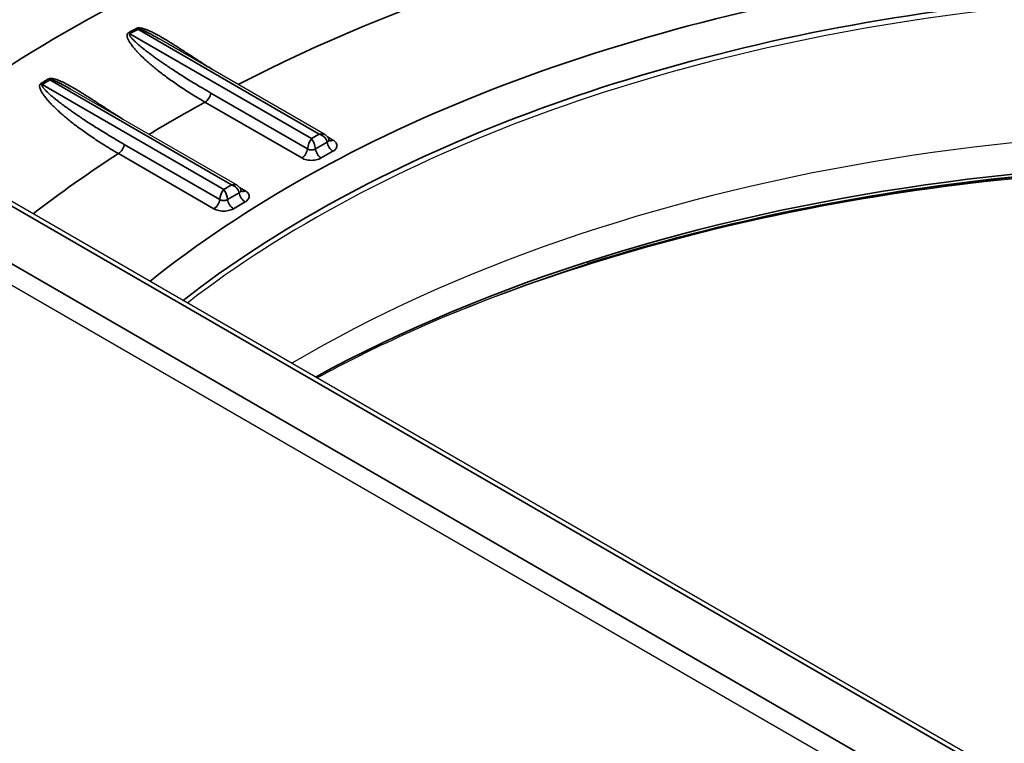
# Model space of a CAD drawing. Header units: millimetres. Extents: x -6858 to 6858, y -375 to 4365.
# Tile 17 of 97: x 2369 to 2386, y 1166 to 1179. Entities that reach past the tile are written whole.
import ezdxf

# ---------------------------------------------------------------- set-up
doc = ezdxf.new("R2010")
doc.units = ezdxf.units.MM
doc.header["$LTSCALE"] = 15
doc.layers.add('_Sichtbarkanten', color=7, linetype='Continuous', lineweight=25)
doc.layers.add('Sichtbar schmal (ISO)', color=7, linetype='Continuous', lineweight=35)

msp = doc.modelspace()

# ---------------------------------------------------------------- linework, layer by layer
at = {"layer": '_Sichtbarkanten'}
for p, q in [((2574.661, 1056.602), (2187.667, 1280.033)), ((2573.086, 1056.014), (2186.511, 1279.203)), ((2374.034, 1176.859), (2371.075, 1178.567)), ((2372.465, 1175.953), (2369.489, 1177.672))]:
    msp.add_line(p, q, dxfattribs=at)
for centre, major_axis, start_param, end_param in [((2390.582, 1165.649), (23.728, 0), 1.772575, 2.499583), ((2390.582, 1163.074), (24.004, 0), 1.348928, 2.366107)]:
    msp.add_ellipse(centre, major_axis=major_axis, ratio=0.57735, start_param=start_param, end_param=end_param, dxfattribs=at)
for points, knots in [([(2374.034, 1176.859), (2374.049, 1176.85), (2374.063, 1176.838), (2374.085, 1176.812), (2374.093, 1176.797), (2374.1, 1176.778), (2374.101, 1176.774), (2374.102, 1176.77)], [0, 0, 0, 0, 0.01085617, 0.01085617, 0.02063664, 0.02063664, 0.02316378, 0.02316378, 0.02316378, 0.02316378]), ([(2374.102, 1176.77), (2374.103, 1176.764), (2374.105, 1176.76), (2374.108, 1176.753), (2374.11, 1176.751), (2374.111, 1176.75), (2374.111, 1176.749), (2374.111, 1176.749)], [0, 0, 0, 0, 0.0070764, 0.0070764, 0.01293519, 0.01293519, 0.01576995, 0.01576995, 0.01576995, 0.01576995]), ([(2373.892, 1172.516), (2374.39, 1172.786), (2374.909, 1173.044), (2377.472, 1174.214), (2379.76, 1174.953), (2384.628, 1175.98), (2387.207, 1176.269), (2392.316, 1176.363), (2394.843, 1176.184), (2397.262, 1175.786)], [3.173863, 3.173863, 3.173863, 3.173863, 3.258118, 3.258118, 3.576411, 3.576411, 3.895004, 3.895004, 4.203953, 4.203953, 4.203953, 4.203953]), ([(2376.331, 1173.675), (2378.286, 1174.472), (2380.443, 1175.105), (2385.206, 1176.029), (2387.833, 1176.281), (2392.781, 1176.295), (2395.102, 1176.112), (2397.333, 1175.746)], [3.3116229, 3.3116229, 3.3116229, 3.3116229, 3.6026801, 3.6026801, 3.9221307, 3.9221307, 4.2038958, 4.2038958, 4.2038958, 4.2038958]), ([(2372.465, 1175.953), (2372.481, 1175.944), (2372.495, 1175.933), (2372.517, 1175.906), (2372.525, 1175.892), (2372.531, 1175.873), (2372.532, 1175.869), (2372.533, 1175.864)], [0, 0, 0, 0, 0.01085617, 0.01085617, 0.02063664, 0.02063664, 0.02316378, 0.02316378, 0.02316378, 0.02316378]), ([(2372.533, 1175.864), (2372.534, 1175.859), (2372.536, 1175.854), (2372.54, 1175.848), (2372.541, 1175.845), (2372.542, 1175.844), (2372.543, 1175.844), (2372.543, 1175.844)], [0, 0, 0, 0, 0.0070764, 0.0070764, 0.01293519, 0.01293519, 0.01576995, 0.01576995, 0.01576995, 0.01576995])]:
    msp.add_open_spline(points, degree=3, knots=knots, dxfattribs=at)
at = {"layer": 'Sichtbar schmal (ISO)'}
for p, q in [((2574.536, 1056.59), (2187.542, 1280.021)), ((2186.646, 1279.51), (2573.652, 1056.072)), ((2370.548, 1178.66), (2373.795, 1176.786)), ((2373.934, 1176.866), (2370.692, 1178.738)), ((2368.984, 1177.752), (2372.226, 1175.88)), ((2372.365, 1175.96), (2369.118, 1177.835)), ((2371.997, 1177.601), (2373.725, 1176.603)), ((2371.892, 1177.439), (2373.62, 1176.441)), ((2373.795, 1176.786), (2373.934, 1176.866)), ((2370.451, 1176.682), (2372.157, 1175.698)), ((2373.865, 1176.603), (2374.073, 1176.724)), ((2374.178, 1176.762), (2374.079, 1176.82)), ((2370.346, 1176.52), (2372.052, 1175.535)), ((2373.969, 1176.441), (2374.178, 1176.561)), ((2372.226, 1175.88), (2372.365, 1175.96)), ((2372.296, 1175.698), (2372.505, 1175.818)), ((2372.609, 1175.857), (2372.51, 1175.914)), ((2372.401, 1175.535), (2372.609, 1175.656))]:
    msp.add_line(p, q, dxfattribs=at)
for centre, major_axis, ratio, start_param, end_param in [((2390.582, 1166.406), (30.021, 0), 0.57735, 1.920851, 2.500544), ((2390.582, 1166.064), (27.156, 0), 0.57735, 1.874002, 2.300214), ((2390.582, 1166.064), (24.239, 0), 0.57735, 1.809903, 2.517768), ((2390.582, 1165.734), (23.749, 0), 0.57735, 1.809903, 2.503919), ((2390.582, 1166.271), (-29.395, 0), 0.57735, 5.456657, 5.463353), ((2370.548, 1178.783), (0.07, -0.132), 0.561998, 5.291913, 5.517701), ((2390.582, 1166.268), (-29.361, 0), 0.57735, 5.456657, 5.463353), ((2370.692, 1178.86), (0.07, -0.132), 0.553122, 5.291741, 5.517523), ((2390.582, 1166.271), (-29.395, 0), 0.57735, 5.532221, 5.538917), ((2368.984, 1177.874), (0.08, -0.127), 0.600588, 5.250598, 5.47638), ((2390.582, 1166.268), (-29.361, 0), 0.57735, 5.532221, 5.538917), ((2369.118, 1177.958), (0.079, -0.128), 0.596884, 5.254185, 5.479967), ((2371.892, 1177.561), (0.075, 0.13), 0.57735, 3.926991, 5.330339), ((2390.582, 1166.064), (27.156, 0), 0.57735, 2.329862, 2.381926), ((2390.582, 1162.314), (-24.343, 0), 0.57735, 4.438797, 5.469299), ((2373.934, 1176.743), (0.125, 0.094), 0.711445, 0.293845, 1.079131), ((2373.934, 1176.743), (0.125, -0.094), 0.711541, 0.658872, 2.06221), ((2370.346, 1176.642), (0.075, 0.13), 0.57735, 3.926991, 5.330339), ((2373.795, 1176.663), (-0.046, -0.146), 0.368974, 3.844404, 5.247741), ((2373.795, 1176.663), (-0.046, 0.146), 0.369028, 4.177147, 5.580288), ((2374.178, 1176.684), (-0.075, 0.13), 0.57735, 0.952847, 2.356195), ((2374.178, 1176.885), (-0.075, -0.13), 0.57735, 0.078459, 0.785398), ((2390.582, 1162.068), (24.659, 0), 0.57735, 1.295062, 2.072628), ((2390.582, 1166.064), (27.156, 0), 0.57735, 2.411572, 2.500285), ((2373.62, 1176.563), (0.075, 0.13), 0.57735, 3.926991, 5.330339), ((2373.969, 1176.563), (-0.075, 0.13), 0.57735, 0.952845, 2.356195), ((2372.365, 1175.838), (0.125, 0.094), 0.711445, 0.293845, 1.079131), ((2372.365, 1175.838), (0.125, -0.094), 0.711541, 0.658872, 2.06221), ((2372.226, 1175.758), (-0.046, -0.146), 0.368974, 3.844404, 5.247741), ((2372.226, 1175.758), (-0.046, 0.146), 0.369028, 4.177147, 5.580288), ((2372.609, 1175.778), (-0.075, 0.13), 0.57735, 0.952847, 2.356195), ((2372.609, 1175.979), (-0.075, -0.13), 0.57735, 0.078459, 0.785398), ((2372.052, 1175.658), (0.075, 0.13), 0.57735, 3.926991, 5.330339), ((2372.401, 1175.658), (-0.075, 0.13), 0.57735, 0.952845, 2.356195)]:
    msp.add_ellipse(centre, major_axis=major_axis, ratio=ratio, start_param=start_param, end_param=end_param, dxfattribs=at)
for points, knots in [([(2370.525, 1178.678), (2370.522, 1178.676), (2370.52, 1178.675), (2370.518, 1178.673), (2370.516, 1178.672), (2370.514, 1178.67), (2370.512, 1178.668), (2370.51, 1178.666), (2370.508, 1178.663), (2370.507, 1178.661), (2370.505, 1178.658), (2370.504, 1178.656), (2370.503, 1178.653), (2370.502, 1178.65), (2370.501, 1178.647), (2370.501, 1178.644), (2370.5, 1178.64), (2370.5, 1178.637), (2370.5, 1178.633), (2370.5, 1178.63), (2370.5, 1178.626), (2370.5, 1178.622), (2370.5, 1178.618), (2370.501, 1178.614), (2370.502, 1178.609), (2370.503, 1178.605), (2370.504, 1178.6), (2370.505, 1178.595), (2370.507, 1178.59), (2370.509, 1178.585), (2370.511, 1178.58), (2370.513, 1178.574), (2370.515, 1178.568), (2370.518, 1178.562), (2370.52, 1178.556), (2370.524, 1178.55), (2370.527, 1178.543), (2370.53, 1178.537), (2370.534, 1178.53), (2370.539, 1178.522), (2370.543, 1178.515), (2370.548, 1178.507), (2370.553, 1178.499), (2370.558, 1178.491), (2370.564, 1178.482), (2370.571, 1178.473), (2370.577, 1178.463), (2370.584, 1178.454), (2370.592, 1178.443), (2370.6, 1178.433), (2370.608, 1178.422), (2370.618, 1178.411), (2370.627, 1178.399), (2370.638, 1178.387), (2370.649, 1178.374), (2370.66, 1178.361), (2370.672, 1178.347), (2370.685, 1178.333), (2370.698, 1178.319), (2370.712, 1178.305), (2370.727, 1178.29), (2370.741, 1178.275), (2370.757, 1178.26), (2370.773, 1178.244), (2370.79, 1178.228), (2370.807, 1178.212), (2370.825, 1178.195), (2370.844, 1178.178), (2370.863, 1178.16), (2370.883, 1178.143), (2370.903, 1178.125), (2370.925, 1178.106), (2370.947, 1178.087), (2370.97, 1178.068), (2370.994, 1178.049), (2371.019, 1178.029), (2371.044, 1178.008), (2371.07, 1177.987), (2371.098, 1177.966), (2371.125, 1177.945), (2371.154, 1177.923), (2371.184, 1177.901), (2371.214, 1177.878), (2371.245, 1177.856), (2371.277, 1177.833), (2371.31, 1177.81), (2371.343, 1177.786), (2371.379, 1177.762), (2371.414, 1177.738), (2371.451, 1177.713), (2371.49, 1177.687), (2371.528, 1177.662), (2371.569, 1177.635), (2371.612, 1177.608), (2371.654, 1177.581), (2371.699, 1177.553), (2371.746, 1177.525), (2371.793, 1177.497), (2371.841, 1177.468), (2371.892, 1177.439)], [0, 0, 0, 0, 0.030303, 0.030303, 0.030303, 0.0606061, 0.0606061, 0.0606061, 0.0909091, 0.0909091, 0.0909091, 0.1212121, 0.1212121, 0.1212121, 0.1515152, 0.1515152, 0.1515152, 0.1818182, 0.1818182, 0.1818182, 0.2121212, 0.2121212, 0.2121212, 0.2424242, 0.2424242, 0.2424242, 0.2727273, 0.2727273, 0.2727273, 0.3030303, 0.3030303, 0.3030303, 0.3333333, 0.3333333, 0.3333333, 0.3636364, 0.3636364, 0.3636364, 0.3939394, 0.3939394, 0.3939394, 0.4242424, 0.4242424, 0.4242424, 0.4545455, 0.4545455, 0.4545455, 0.4848485, 0.4848485, 0.4848485, 0.5151515, 0.5151515, 0.5151515, 0.5454545, 0.5454545, 0.5454545, 0.5757576, 0.5757576, 0.5757576, 0.6060606, 0.6060606, 0.6060606, 0.6363636, 0.6363636, 0.6363636, 0.6666667, 0.6666667, 0.6666667, 0.6969697, 0.6969697, 0.6969697, 0.7272727, 0.7272727, 0.7272727, 0.7575758, 0.7575758, 0.7575758, 0.7878788, 0.7878788, 0.7878788, 0.8181818, 0.8181818, 0.8181818, 0.8484848, 0.8484848, 0.8484848, 0.8787879, 0.8787879, 0.8787879, 0.9090909, 0.9090909, 0.9090909, 0.9393939, 0.9393939, 0.9393939, 0.969697, 0.969697, 0.969697, 1, 1, 1, 1]), ([(2370.548, 1178.66), (2370.546, 1178.66), (2370.545, 1178.659), (2370.544, 1178.658), (2370.543, 1178.657), (2370.543, 1178.656), (2370.542, 1178.655), (2370.541, 1178.654), (2370.541, 1178.652), (2370.541, 1178.651), (2370.541, 1178.649), (2370.541, 1178.647), (2370.541, 1178.646), (2370.541, 1178.644), (2370.542, 1178.642), (2370.542, 1178.639), (2370.543, 1178.637), (2370.544, 1178.635), (2370.545, 1178.632), (2370.546, 1178.63), (2370.548, 1178.627), (2370.549, 1178.624), (2370.551, 1178.622), (2370.553, 1178.619), (2370.555, 1178.615), (2370.557, 1178.612), (2370.56, 1178.609), (2370.562, 1178.605), (2370.565, 1178.602), (2370.568, 1178.598), (2370.571, 1178.594), (2370.575, 1178.59), (2370.578, 1178.586), (2370.582, 1178.581), (2370.586, 1178.577), (2370.59, 1178.572), (2370.595, 1178.567), (2370.6, 1178.562), (2370.605, 1178.556), (2370.611, 1178.551), (2370.616, 1178.545), (2370.622, 1178.539), (2370.629, 1178.533), (2370.635, 1178.526), (2370.643, 1178.52), (2370.65, 1178.512), (2370.658, 1178.505), (2370.666, 1178.498), (2370.675, 1178.489), (2370.685, 1178.481), (2370.694, 1178.473), (2370.705, 1178.463), (2370.716, 1178.454), (2370.727, 1178.444), (2370.74, 1178.434), (2370.752, 1178.424), (2370.766, 1178.413), (2370.78, 1178.401), (2370.794, 1178.39), (2370.809, 1178.378), (2370.825, 1178.366), (2370.84, 1178.354), (2370.857, 1178.341), (2370.874, 1178.328), (2370.891, 1178.315), (2370.91, 1178.301), (2370.929, 1178.287), (2370.948, 1178.273), (2370.968, 1178.258), (2370.989, 1178.243), (2371.01, 1178.228), (2371.032, 1178.212), (2371.055, 1178.196), (2371.078, 1178.179), (2371.102, 1178.163), (2371.127, 1178.145), (2371.153, 1178.127), (2371.18, 1178.109), (2371.208, 1178.09), (2371.236, 1178.072), (2371.265, 1178.052), (2371.295, 1178.033), (2371.325, 1178.013), (2371.356, 1177.993), (2371.388, 1177.972), (2371.42, 1177.951), (2371.454, 1177.93), (2371.489, 1177.907), (2371.524, 1177.885), (2371.56, 1177.862), (2371.599, 1177.839), (2371.637, 1177.815), (2371.678, 1177.79), (2371.72, 1177.765), (2371.762, 1177.739), (2371.806, 1177.713), (2371.852, 1177.685), (2371.898, 1177.658), (2371.947, 1177.63), (2371.997, 1177.601)], [0, 0, 0, 0, 0.030303, 0.030303, 0.030303, 0.0606061, 0.0606061, 0.0606061, 0.0909091, 0.0909091, 0.0909091, 0.1212121, 0.1212121, 0.1212121, 0.1515152, 0.1515152, 0.1515152, 0.1818182, 0.1818182, 0.1818182, 0.2121212, 0.2121212, 0.2121212, 0.2424242, 0.2424242, 0.2424242, 0.2727273, 0.2727273, 0.2727273, 0.3030303, 0.3030303, 0.3030303, 0.3333333, 0.3333333, 0.3333333, 0.3636364, 0.3636364, 0.3636364, 0.3939394, 0.3939394, 0.3939394, 0.4242424, 0.4242424, 0.4242424, 0.4545455, 0.4545455, 0.4545455, 0.4848485, 0.4848485, 0.4848485, 0.5151515, 0.5151515, 0.5151515, 0.5454545, 0.5454545, 0.5454545, 0.5757576, 0.5757576, 0.5757576, 0.6060606, 0.6060606, 0.6060606, 0.6363636, 0.6363636, 0.6363636, 0.6666667, 0.6666667, 0.6666667, 0.6969697, 0.6969697, 0.6969697, 0.7272727, 0.7272727, 0.7272727, 0.7575758, 0.7575758, 0.7575758, 0.7878788, 0.7878788, 0.7878788, 0.8181818, 0.8181818, 0.8181818, 0.8484848, 0.8484848, 0.8484848, 0.8787879, 0.8787879, 0.8787879, 0.9090909, 0.9090909, 0.9090909, 0.9393939, 0.9393939, 0.9393939, 0.969697, 0.969697, 0.969697, 1, 1, 1, 1]), ([(2372.024, 1178.019), (2372.022, 1178.021), (2372.019, 1178.022), (2372.016, 1178.024), (2371.979, 1178.048), (2371.942, 1178.071), (2371.906, 1178.094), (2371.871, 1178.117), (2371.836, 1178.14), (2371.802, 1178.162), (2371.769, 1178.184), (2371.736, 1178.205), (2371.705, 1178.225), (2371.675, 1178.245), (2371.645, 1178.264), (2371.618, 1178.282), (2371.59, 1178.3), (2371.564, 1178.317), (2371.539, 1178.333), (2371.514, 1178.35), (2371.49, 1178.365), (2371.467, 1178.38), (2371.444, 1178.395), (2371.423, 1178.409), (2371.402, 1178.422), (2371.381, 1178.435), (2371.361, 1178.448), (2371.341, 1178.46), (2371.322, 1178.473), (2371.304, 1178.484), (2371.286, 1178.495), (2371.268, 1178.506), (2371.251, 1178.517), (2371.235, 1178.527), (2371.218, 1178.537), (2371.202, 1178.546), (2371.187, 1178.555), (2371.172, 1178.564), (2371.158, 1178.573), (2371.144, 1178.581), (2371.13, 1178.589), (2371.117, 1178.597), (2371.104, 1178.604), (2371.091, 1178.612), (2371.078, 1178.619), (2371.066, 1178.625), (2371.054, 1178.632), (2371.043, 1178.638), (2371.031, 1178.644), (2371.02, 1178.65), (2371.009, 1178.656), (2370.998, 1178.662), (2370.988, 1178.667), (2370.977, 1178.673), (2370.967, 1178.678), (2370.957, 1178.683), (2370.947, 1178.687), (2370.938, 1178.692), (2370.928, 1178.697), (2370.919, 1178.701), (2370.91, 1178.705), (2370.901, 1178.709), (2370.892, 1178.713), (2370.883, 1178.717), (2370.875, 1178.72), (2370.867, 1178.724), (2370.859, 1178.727), (2370.851, 1178.73), (2370.843, 1178.733), (2370.835, 1178.736), (2370.828, 1178.738), (2370.821, 1178.741), (2370.813, 1178.743), (2370.806, 1178.746), (2370.799, 1178.748), (2370.793, 1178.75), (2370.786, 1178.752), (2370.78, 1178.753), (2370.774, 1178.755), (2370.768, 1178.756), (2370.763, 1178.757), (2370.758, 1178.758), (2370.752, 1178.759), (2370.747, 1178.76), (2370.743, 1178.761), (2370.738, 1178.762), (2370.734, 1178.762), (2370.729, 1178.763), (2370.725, 1178.763), (2370.721, 1178.763), (2370.717, 1178.764), (2370.714, 1178.764), (2370.71, 1178.764), (2370.707, 1178.764), (2370.704, 1178.763), (2370.7, 1178.763), (2370.697, 1178.763), (2370.694, 1178.763), (2370.691, 1178.762), (2370.688, 1178.762), (2370.685, 1178.761), (2370.682, 1178.76), (2370.679, 1178.759), (2370.676, 1178.758), (2370.672, 1178.757), (2370.669, 1178.755)], [0.1034054, 0.1034054, 0.1034054, 0.1034054, 0.1052632, 0.1052632, 0.1052632, 0.1315789, 0.1315789, 0.1315789, 0.1578947, 0.1578947, 0.1578947, 0.1842105, 0.1842105, 0.1842105, 0.2105263, 0.2105263, 0.2105263, 0.2368421, 0.2368421, 0.2368421, 0.2631579, 0.2631579, 0.2631579, 0.2894737, 0.2894737, 0.2894737, 0.3157895, 0.3157895, 0.3157895, 0.3421053, 0.3421053, 0.3421053, 0.3684211, 0.3684211, 0.3684211, 0.3947368, 0.3947368, 0.3947368, 0.4210526, 0.4210526, 0.4210526, 0.4473684, 0.4473684, 0.4473684, 0.4736842, 0.4736842, 0.4736842, 0.5, 0.5, 0.5, 0.5263158, 0.5263158, 0.5263158, 0.5526316, 0.5526316, 0.5526316, 0.5789474, 0.5789474, 0.5789474, 0.6052632, 0.6052632, 0.6052632, 0.6315789, 0.6315789, 0.6315789, 0.6578947, 0.6578947, 0.6578947, 0.6842105, 0.6842105, 0.6842105, 0.7105263, 0.7105263, 0.7105263, 0.7368421, 0.7368421, 0.7368421, 0.7631579, 0.7631579, 0.7631579, 0.7894737, 0.7894737, 0.7894737, 0.8157895, 0.8157895, 0.8157895, 0.8421053, 0.8421053, 0.8421053, 0.8684211, 0.8684211, 0.8684211, 0.8947368, 0.8947368, 0.8947368, 0.9210526, 0.9210526, 0.9210526, 0.9473684, 0.9473684, 0.9473684, 0.9736842, 0.9736842, 0.9736842, 1, 1, 1, 1]), ([(2371.075, 1178.567), (2371.066, 1178.572), (2371.058, 1178.577), (2371.049, 1178.582), (2371.038, 1178.589), (2371.026, 1178.595), (2371.016, 1178.601), (2371.005, 1178.607), (2370.994, 1178.613), (2370.984, 1178.618), (2370.974, 1178.624), (2370.965, 1178.629), (2370.955, 1178.634), (2370.946, 1178.64), (2370.937, 1178.644), (2370.928, 1178.649), (2370.919, 1178.654), (2370.91, 1178.658), (2370.902, 1178.663), (2370.893, 1178.667), (2370.885, 1178.671), (2370.878, 1178.675), (2370.87, 1178.679), (2370.862, 1178.683), (2370.855, 1178.686), (2370.848, 1178.69), (2370.841, 1178.693), (2370.834, 1178.696), (2370.828, 1178.699), (2370.821, 1178.702), (2370.815, 1178.705), (2370.809, 1178.708), (2370.803, 1178.71), (2370.797, 1178.713), (2370.791, 1178.715), (2370.786, 1178.718), (2370.78, 1178.72), (2370.775, 1178.722), (2370.77, 1178.724), (2370.766, 1178.725), (2370.761, 1178.727), (2370.757, 1178.729), (2370.753, 1178.73), (2370.749, 1178.731), (2370.745, 1178.732), (2370.741, 1178.733), (2370.738, 1178.734), (2370.734, 1178.735), (2370.731, 1178.736), (2370.728, 1178.737), (2370.725, 1178.737), (2370.723, 1178.738), (2370.72, 1178.739), (2370.718, 1178.739), (2370.715, 1178.739), (2370.713, 1178.74), (2370.711, 1178.74), (2370.709, 1178.74), (2370.707, 1178.74), (2370.705, 1178.74), (2370.703, 1178.74), (2370.701, 1178.74), (2370.699, 1178.74), (2370.697, 1178.739), (2370.695, 1178.739), (2370.694, 1178.738), (2370.692, 1178.738)], [0.4289723, 0.4289723, 0.4289723, 0.4289723, 0.4473684, 0.4473684, 0.4473684, 0.4736842, 0.4736842, 0.4736842, 0.5, 0.5, 0.5, 0.5263158, 0.5263158, 0.5263158, 0.5526316, 0.5526316, 0.5526316, 0.5789474, 0.5789474, 0.5789474, 0.6052632, 0.6052632, 0.6052632, 0.6315789, 0.6315789, 0.6315789, 0.6578947, 0.6578947, 0.6578947, 0.6842105, 0.6842105, 0.6842105, 0.7105263, 0.7105263, 0.7105263, 0.7368421, 0.7368421, 0.7368421, 0.7631579, 0.7631579, 0.7631579, 0.7894737, 0.7894737, 0.7894737, 0.8157895, 0.8157895, 0.8157895, 0.8421053, 0.8421053, 0.8421053, 0.8684211, 0.8684211, 0.8684211, 0.8947368, 0.8947368, 0.8947368, 0.9210526, 0.9210526, 0.9210526, 0.9473684, 0.9473684, 0.9473684, 0.9736842, 0.9736842, 0.9736842, 1, 1, 1, 1]), ([(2368.96, 1177.768), (2368.958, 1177.767), (2368.956, 1177.765), (2368.954, 1177.764), (2368.952, 1177.762), (2368.95, 1177.76), (2368.948, 1177.758), (2368.947, 1177.756), (2368.946, 1177.754), (2368.944, 1177.752), (2368.943, 1177.749), (2368.942, 1177.747), (2368.941, 1177.744), (2368.94, 1177.741), (2368.94, 1177.739), (2368.939, 1177.736), (2368.939, 1177.733), (2368.938, 1177.729), (2368.938, 1177.726), (2368.938, 1177.723), (2368.938, 1177.719), (2368.939, 1177.715), (2368.939, 1177.712), (2368.939, 1177.708), (2368.94, 1177.704), (2368.941, 1177.7), (2368.942, 1177.695), (2368.943, 1177.691), (2368.945, 1177.686), (2368.946, 1177.681), (2368.948, 1177.676), (2368.95, 1177.671), (2368.952, 1177.666), (2368.954, 1177.661), (2368.956, 1177.655), (2368.959, 1177.649), (2368.962, 1177.643), (2368.965, 1177.637), (2368.969, 1177.631), (2368.972, 1177.624), (2368.976, 1177.617), (2368.98, 1177.61), (2368.985, 1177.603), (2368.99, 1177.595), (2368.995, 1177.587), (2369, 1177.579), (2369.006, 1177.571), (2369.012, 1177.562), (2369.019, 1177.552), (2369.026, 1177.543), (2369.033, 1177.533), (2369.041, 1177.523), (2369.049, 1177.513), (2369.058, 1177.502), (2369.068, 1177.49), (2369.078, 1177.478), (2369.088, 1177.466), (2369.1, 1177.453), (2369.111, 1177.44), (2369.124, 1177.427), (2369.137, 1177.413), (2369.15, 1177.399), (2369.164, 1177.384), (2369.179, 1177.369), (2369.194, 1177.354), (2369.209, 1177.339), (2369.226, 1177.323), (2369.243, 1177.307), (2369.26, 1177.291), (2369.279, 1177.274), (2369.297, 1177.257), (2369.316, 1177.24), (2369.337, 1177.222), (2369.357, 1177.204), (2369.379, 1177.186), (2369.401, 1177.167), (2369.424, 1177.148), (2369.448, 1177.128), (2369.473, 1177.108), (2369.498, 1177.088), (2369.524, 1177.067), (2369.552, 1177.046), (2369.58, 1177.024), (2369.609, 1177.003), (2369.639, 1176.98), (2369.669, 1176.958), (2369.7, 1176.936), (2369.732, 1176.913), (2369.765, 1176.889), (2369.798, 1176.866), (2369.834, 1176.842), (2369.869, 1176.818), (2369.906, 1176.793), (2369.945, 1176.767), (2369.984, 1176.742), (2370.024, 1176.715), (2370.067, 1176.688), (2370.11, 1176.662), (2370.154, 1176.634), (2370.201, 1176.606), (2370.247, 1176.578), (2370.296, 1176.549), (2370.346, 1176.52)], [0, 0, 0, 0, 0.029412, 0.029412, 0.029412, 0.058824, 0.058824, 0.058824, 0.088235, 0.088235, 0.088235, 0.117647, 0.117647, 0.117647, 0.147059, 0.147059, 0.147059, 0.176471, 0.176471, 0.176471, 0.205882, 0.205882, 0.205882, 0.235294, 0.235294, 0.235294, 0.264706, 0.264706, 0.264706, 0.294118, 0.294118, 0.294118, 0.323529, 0.323529, 0.323529, 0.352941, 0.352941, 0.352941, 0.382353, 0.382353, 0.382353, 0.411765, 0.411765, 0.411765, 0.441176, 0.441176, 0.441176, 0.470588, 0.470588, 0.470588, 0.5, 0.5, 0.5, 0.529412, 0.529412, 0.529412, 0.558824, 0.558824, 0.558824, 0.588235, 0.588235, 0.588235, 0.617647, 0.617647, 0.617647, 0.647059, 0.647059, 0.647059, 0.676471, 0.676471, 0.676471, 0.705882, 0.705882, 0.705882, 0.735294, 0.735294, 0.735294, 0.764706, 0.764706, 0.764706, 0.794118, 0.794118, 0.794118, 0.823529, 0.823529, 0.823529, 0.852941, 0.852941, 0.852941, 0.882353, 0.882353, 0.882353, 0.911765, 0.911765, 0.911765, 0.941176, 0.941176, 0.941176, 0.970588, 0.970588, 0.970588, 1, 1, 1, 1]), ([(2368.984, 1177.752), (2368.983, 1177.751), (2368.983, 1177.75), (2368.982, 1177.749), (2368.981, 1177.748), (2368.98, 1177.747), (2368.98, 1177.746), (2368.98, 1177.745), (2368.979, 1177.744), (2368.979, 1177.742), (2368.979, 1177.741), (2368.979, 1177.739), (2368.98, 1177.737), (2368.98, 1177.735), (2368.981, 1177.734), (2368.981, 1177.731), (2368.982, 1177.729), (2368.983, 1177.727), (2368.984, 1177.725), (2368.985, 1177.723), (2368.986, 1177.72), (2368.988, 1177.717), (2368.989, 1177.715), (2368.991, 1177.712), (2368.993, 1177.709), (2368.995, 1177.706), (2368.997, 1177.703), (2369, 1177.7), (2369.002, 1177.696), (2369.005, 1177.693), (2369.008, 1177.689), (2369.011, 1177.685), (2369.014, 1177.682), (2369.018, 1177.677), (2369.021, 1177.673), (2369.025, 1177.669), (2369.029, 1177.664), (2369.034, 1177.66), (2369.038, 1177.655), (2369.043, 1177.65), (2369.048, 1177.645), (2369.054, 1177.639), (2369.06, 1177.633), (2369.065, 1177.628), (2369.072, 1177.621), (2369.079, 1177.615), (2369.085, 1177.608), (2369.093, 1177.602), (2369.101, 1177.594), (2369.109, 1177.587), (2369.117, 1177.579), (2369.127, 1177.571), (2369.136, 1177.563), (2369.146, 1177.554), (2369.157, 1177.545), (2369.168, 1177.535), (2369.18, 1177.526), (2369.193, 1177.515), (2369.205, 1177.505), (2369.219, 1177.494), (2369.233, 1177.482), (2369.247, 1177.471), (2369.263, 1177.459), (2369.278, 1177.447), (2369.294, 1177.434), (2369.311, 1177.422), (2369.328, 1177.408), (2369.346, 1177.395), (2369.364, 1177.381), (2369.383, 1177.367), (2369.403, 1177.353), (2369.423, 1177.338), (2369.444, 1177.323), (2369.465, 1177.308), (2369.487, 1177.292), (2369.51, 1177.276), (2369.533, 1177.26), (2369.557, 1177.243), (2369.583, 1177.225), (2369.608, 1177.208), (2369.635, 1177.19), (2369.663, 1177.171), (2369.691, 1177.152), (2369.72, 1177.133), (2369.75, 1177.113), (2369.78, 1177.093), (2369.811, 1177.073), (2369.843, 1177.052), (2369.876, 1177.031), (2369.909, 1177.01), (2369.944, 1176.988), (2369.98, 1176.966), (2370.016, 1176.943), (2370.055, 1176.919), (2370.093, 1176.895), (2370.133, 1176.871), (2370.176, 1176.845), (2370.218, 1176.82), (2370.262, 1176.793), (2370.308, 1176.766), (2370.353, 1176.739), (2370.401, 1176.711), (2370.451, 1176.682)], [0, 0, 0, 0, 0.029412, 0.029412, 0.029412, 0.058824, 0.058824, 0.058824, 0.088235, 0.088235, 0.088235, 0.117647, 0.117647, 0.117647, 0.147059, 0.147059, 0.147059, 0.176471, 0.176471, 0.176471, 0.205882, 0.205882, 0.205882, 0.235294, 0.235294, 0.235294, 0.264706, 0.264706, 0.264706, 0.294118, 0.294118, 0.294118, 0.323529, 0.323529, 0.323529, 0.352941, 0.352941, 0.352941, 0.382353, 0.382353, 0.382353, 0.411765, 0.411765, 0.411765, 0.441176, 0.441176, 0.441176, 0.470588, 0.470588, 0.470588, 0.5, 0.5, 0.5, 0.529412, 0.529412, 0.529412, 0.558824, 0.558824, 0.558824, 0.588235, 0.588235, 0.588235, 0.617647, 0.617647, 0.617647, 0.647059, 0.647059, 0.647059, 0.676471, 0.676471, 0.676471, 0.705882, 0.705882, 0.705882, 0.735294, 0.735294, 0.735294, 0.764706, 0.764706, 0.764706, 0.794118, 0.794118, 0.794118, 0.823529, 0.823529, 0.823529, 0.852941, 0.852941, 0.852941, 0.882353, 0.882353, 0.882353, 0.911765, 0.911765, 0.911765, 0.941176, 0.941176, 0.941176, 0.970588, 0.970588, 0.970588, 1, 1, 1, 1]), ([(2370.422, 1177.133), (2370.419, 1177.135), (2370.415, 1177.137), (2370.412, 1177.14), (2370.378, 1177.161), (2370.346, 1177.182), (2370.315, 1177.202), (2370.283, 1177.222), (2370.253, 1177.241), (2370.225, 1177.26), (2370.196, 1177.278), (2370.168, 1177.296), (2370.141, 1177.314), (2370.115, 1177.331), (2370.089, 1177.348), (2370.064, 1177.364), (2370.04, 1177.38), (2370.016, 1177.395), (2369.993, 1177.41), (2369.971, 1177.425), (2369.949, 1177.439), (2369.928, 1177.453), (2369.907, 1177.466), (2369.886, 1177.48), (2369.867, 1177.492), (2369.847, 1177.505), (2369.829, 1177.517), (2369.811, 1177.528), (2369.793, 1177.54), (2369.775, 1177.551), (2369.758, 1177.561), (2369.742, 1177.572), (2369.725, 1177.582), (2369.71, 1177.592), (2369.694, 1177.602), (2369.679, 1177.611), (2369.664, 1177.62), (2369.65, 1177.629), (2369.636, 1177.638), (2369.622, 1177.646), (2369.608, 1177.654), (2369.595, 1177.662), (2369.583, 1177.67), (2369.57, 1177.677), (2369.557, 1177.684), (2369.546, 1177.691), (2369.534, 1177.698), (2369.522, 1177.705), (2369.511, 1177.711), (2369.5, 1177.717), (2369.489, 1177.723), (2369.479, 1177.729), (2369.468, 1177.735), (2369.458, 1177.74), (2369.448, 1177.746), (2369.439, 1177.751), (2369.429, 1177.756), (2369.42, 1177.761), (2369.411, 1177.765), (2369.402, 1177.77), (2369.393, 1177.774), (2369.385, 1177.779), (2369.376, 1177.783), (2369.368, 1177.787), (2369.36, 1177.791), (2369.352, 1177.794), (2369.345, 1177.798), (2369.337, 1177.801), (2369.33, 1177.805), (2369.323, 1177.808), (2369.316, 1177.811), (2369.309, 1177.814), (2369.303, 1177.817), (2369.296, 1177.819), (2369.29, 1177.822), (2369.284, 1177.824), (2369.278, 1177.827), (2369.272, 1177.829), (2369.267, 1177.831), (2369.261, 1177.833), (2369.256, 1177.835), (2369.251, 1177.837), (2369.245, 1177.839), (2369.241, 1177.84), (2369.236, 1177.842), (2369.231, 1177.843), (2369.227, 1177.845), (2369.222, 1177.846), (2369.218, 1177.848), (2369.214, 1177.849), (2369.21, 1177.85), (2369.206, 1177.851), (2369.202, 1177.852), (2369.198, 1177.853), (2369.194, 1177.854), (2369.19, 1177.855), (2369.187, 1177.856), (2369.183, 1177.856), (2369.18, 1177.857), (2369.176, 1177.858), (2369.173, 1177.858), (2369.169, 1177.859), (2369.166, 1177.859), (2369.163, 1177.86), (2369.159, 1177.86), (2369.156, 1177.861), (2369.153, 1177.861), (2369.15, 1177.861), (2369.146, 1177.861), (2369.143, 1177.861), (2369.14, 1177.862), (2369.136, 1177.862), (2369.133, 1177.861), (2369.13, 1177.861), (2369.126, 1177.861), (2369.123, 1177.861), (2369.119, 1177.86), (2369.116, 1177.86), (2369.112, 1177.859), (2369.108, 1177.858), (2369.105, 1177.857), (2369.101, 1177.855), (2369.097, 1177.854), (2369.094, 1177.851)], [0.0885532, 0.0885532, 0.0885532, 0.0885532, 0.0909091, 0.0909091, 0.0909091, 0.1136364, 0.1136364, 0.1136364, 0.1363636, 0.1363636, 0.1363636, 0.1590909, 0.1590909, 0.1590909, 0.1818182, 0.1818182, 0.1818182, 0.2045455, 0.2045455, 0.2045455, 0.2272727, 0.2272727, 0.2272727, 0.25, 0.25, 0.25, 0.2727273, 0.2727273, 0.2727273, 0.2954545, 0.2954545, 0.2954545, 0.3181818, 0.3181818, 0.3181818, 0.3409091, 0.3409091, 0.3409091, 0.3636364, 0.3636364, 0.3636364, 0.3863636, 0.3863636, 0.3863636, 0.4090909, 0.4090909, 0.4090909, 0.4318182, 0.4318182, 0.4318182, 0.4545455, 0.4545455, 0.4545455, 0.4772727, 0.4772727, 0.4772727, 0.5, 0.5, 0.5, 0.5227273, 0.5227273, 0.5227273, 0.5454545, 0.5454545, 0.5454545, 0.5681818, 0.5681818, 0.5681818, 0.5909091, 0.5909091, 0.5909091, 0.6136364, 0.6136364, 0.6136364, 0.6363636, 0.6363636, 0.6363636, 0.6590909, 0.6590909, 0.6590909, 0.6818182, 0.6818182, 0.6818182, 0.7045455, 0.7045455, 0.7045455, 0.7272727, 0.7272727, 0.7272727, 0.75, 0.75, 0.75, 0.7727273, 0.7727273, 0.7727273, 0.7954545, 0.7954545, 0.7954545, 0.8181818, 0.8181818, 0.8181818, 0.8409091, 0.8409091, 0.8409091, 0.8636364, 0.8636364, 0.8636364, 0.8863636, 0.8863636, 0.8863636, 0.9090909, 0.9090909, 0.9090909, 0.9318182, 0.9318182, 0.9318182, 0.9545455, 0.9545455, 0.9545455, 0.9772727, 0.9772727, 0.9772727, 1, 1, 1, 1]), ([(2369.489, 1177.672), (2369.479, 1177.678), (2369.469, 1177.683), (2369.459, 1177.689), (2369.449, 1177.695), (2369.439, 1177.7), (2369.43, 1177.706), (2369.42, 1177.711), (2369.411, 1177.716), (2369.403, 1177.721), (2369.394, 1177.725), (2369.386, 1177.73), (2369.377, 1177.734), (2369.369, 1177.739), (2369.362, 1177.743), (2369.354, 1177.747), (2369.346, 1177.751), (2369.339, 1177.755), (2369.332, 1177.759), (2369.325, 1177.762), (2369.318, 1177.766), (2369.312, 1177.769), (2369.305, 1177.772), (2369.299, 1177.776), (2369.293, 1177.779), (2369.287, 1177.782), (2369.281, 1177.784), (2369.276, 1177.787), (2369.27, 1177.79), (2369.265, 1177.792), (2369.26, 1177.795), (2369.255, 1177.797), (2369.25, 1177.799), (2369.246, 1177.801), (2369.241, 1177.803), (2369.237, 1177.805), (2369.232, 1177.807), (2369.228, 1177.809), (2369.224, 1177.811), (2369.22, 1177.812), (2369.217, 1177.814), (2369.213, 1177.816), (2369.209, 1177.817), (2369.206, 1177.818), (2369.203, 1177.82), (2369.199, 1177.821), (2369.196, 1177.822), (2369.193, 1177.823), (2369.19, 1177.824), (2369.187, 1177.826), (2369.184, 1177.827), (2369.181, 1177.828), (2369.179, 1177.828), (2369.176, 1177.829), (2369.173, 1177.83), (2369.171, 1177.831), (2369.168, 1177.832), (2369.166, 1177.832), (2369.163, 1177.833), (2369.161, 1177.834), (2369.158, 1177.834), (2369.156, 1177.835), (2369.154, 1177.836), (2369.151, 1177.836), (2369.149, 1177.837), (2369.147, 1177.837), (2369.144, 1177.837), (2369.142, 1177.838), (2369.14, 1177.838), (2369.138, 1177.838), (2369.135, 1177.838), (2369.133, 1177.838), (2369.131, 1177.838), (2369.128, 1177.838), (2369.126, 1177.838), (2369.124, 1177.837), (2369.122, 1177.837), (2369.12, 1177.836), (2369.118, 1177.835)], [0.4096224, 0.4096224, 0.4096224, 0.4096224, 0.4318182, 0.4318182, 0.4318182, 0.4545455, 0.4545455, 0.4545455, 0.4772727, 0.4772727, 0.4772727, 0.5, 0.5, 0.5, 0.5227273, 0.5227273, 0.5227273, 0.5454545, 0.5454545, 0.5454545, 0.5681818, 0.5681818, 0.5681818, 0.5909091, 0.5909091, 0.5909091, 0.6136364, 0.6136364, 0.6136364, 0.6363636, 0.6363636, 0.6363636, 0.6590909, 0.6590909, 0.6590909, 0.6818182, 0.6818182, 0.6818182, 0.7045455, 0.7045455, 0.7045455, 0.7272727, 0.7272727, 0.7272727, 0.75, 0.75, 0.75, 0.7727273, 0.7727273, 0.7727273, 0.7954545, 0.7954545, 0.7954545, 0.8181818, 0.8181818, 0.8181818, 0.8409091, 0.8409091, 0.8409091, 0.8636364, 0.8636364, 0.8636364, 0.8863636, 0.8863636, 0.8863636, 0.9090909, 0.9090909, 0.9090909, 0.9318182, 0.9318182, 0.9318182, 0.9545455, 0.9545455, 0.9545455, 0.9772727, 0.9772727, 0.9772727, 1, 1, 1, 1]), ([(2374.073, 1176.724), (2374.078, 1176.726), (2374.082, 1176.729), (2374.086, 1176.732), (2374.09, 1176.735), (2374.093, 1176.739), (2374.096, 1176.743), (2374.099, 1176.747), (2374.101, 1176.752), (2374.102, 1176.756), (2374.103, 1176.761), (2374.103, 1176.765), (2374.102, 1176.769), (2374.102, 1176.769), (2374.102, 1176.77), (2374.102, 1176.77)], [0, 0, 0, 0, 0.1428571, 0.1428571, 0.1428571, 0.2857143, 0.2857143, 0.2857143, 0.4285714, 0.4285714, 0.4285714, 0.5714286, 0.5714286, 0.5714286, 0.5795395, 0.5795395, 0.5795395, 0.5795395]), ([(2373.725, 1176.603), (2373.73, 1176.6), (2373.735, 1176.598), (2373.741, 1176.595), (2373.746, 1176.593), (2373.753, 1176.591), (2373.76, 1176.589), (2373.767, 1176.587), (2373.775, 1176.586), (2373.783, 1176.586), (2373.791, 1176.585), (2373.799, 1176.585), (2373.806, 1176.586), (2373.813, 1176.586), (2373.82, 1176.587), (2373.827, 1176.589), (2373.834, 1176.59), (2373.841, 1176.592), (2373.847, 1176.594), (2373.853, 1176.597), (2373.859, 1176.6), (2373.865, 1176.603)], [0, 0, 0, 0, 0.1428571, 0.1428571, 0.1428571, 0.2857143, 0.2857143, 0.2857143, 0.4285714, 0.4285714, 0.4285714, 0.5714286, 0.5714286, 0.5714286, 0.7142857, 0.7142857, 0.7142857, 0.8571429, 0.8571429, 0.8571429, 0.9999998, 0.9999998, 0.9999998, 0.9999998]), ([(2372.505, 1175.818), (2372.509, 1175.82), (2372.514, 1175.823), (2372.517, 1175.826), (2372.521, 1175.83), (2372.525, 1175.833), (2372.528, 1175.837), (2372.53, 1175.842), (2372.532, 1175.846), (2372.533, 1175.851), (2372.534, 1175.855), (2372.534, 1175.859), (2372.533, 1175.864), (2372.533, 1175.864), (2372.533, 1175.864), (2372.533, 1175.864)], [0, 0, 0, 0, 0.1428571, 0.1428571, 0.1428571, 0.2857143, 0.2857143, 0.2857143, 0.4285714, 0.4285714, 0.4285714, 0.5714286, 0.5714286, 0.5714286, 0.5795395, 0.5795395, 0.5795395, 0.5795395]), ([(2372.157, 1175.698), (2372.161, 1175.695), (2372.166, 1175.692), (2372.172, 1175.69), (2372.178, 1175.687), (2372.185, 1175.685), (2372.192, 1175.684), (2372.199, 1175.682), (2372.207, 1175.681), (2372.215, 1175.68), (2372.223, 1175.68), (2372.23, 1175.68), (2372.237, 1175.68), (2372.245, 1175.681), (2372.252, 1175.682), (2372.259, 1175.683), (2372.266, 1175.684), (2372.272, 1175.686), (2372.279, 1175.689), (2372.285, 1175.691), (2372.291, 1175.694), (2372.296, 1175.698)], [0, 0, 0, 0, 0.1428571, 0.1428571, 0.1428571, 0.2857143, 0.2857143, 0.2857143, 0.4285714, 0.4285714, 0.4285714, 0.5714286, 0.5714286, 0.5714286, 0.7142857, 0.7142857, 0.7142857, 0.8571429, 0.8571429, 0.8571429, 0.9999998, 0.9999998, 0.9999998, 0.9999998])]:
    msp.add_open_spline(points, degree=3, knots=knots, dxfattribs=at)
for points in [[(2374.178, 1176.561), (2374.189, 1176.568), (2374.21, 1176.582), (2374.236, 1176.611), (2374.251, 1176.645), (2374.25, 1176.678), (2374.238, 1176.709), (2374.214, 1176.738), (2374.191, 1176.755), (2374.178, 1176.762)], [(2373.62, 1176.441), (2373.632, 1176.434), (2373.657, 1176.422), (2373.707, 1176.407), (2373.766, 1176.398), (2373.823, 1176.399), (2373.876, 1176.406), (2373.927, 1176.42), (2373.956, 1176.433), (2373.969, 1176.441)], [(2372.609, 1175.656), (2372.621, 1175.662), (2372.642, 1175.677), (2372.668, 1175.705), (2372.682, 1175.74), (2372.682, 1175.773), (2372.67, 1175.803), (2372.646, 1175.832), (2372.623, 1175.849), (2372.609, 1175.857)], [(2372.052, 1175.535), (2372.063, 1175.529), (2372.089, 1175.516), (2372.138, 1175.501), (2372.198, 1175.493), (2372.255, 1175.493), (2372.307, 1175.5), (2372.358, 1175.514), (2372.387, 1175.527), (2372.401, 1175.535)]]:
    msp.add_open_spline(points, degree=3, dxfattribs=at)

doc.saveas('drawing.dxf')
